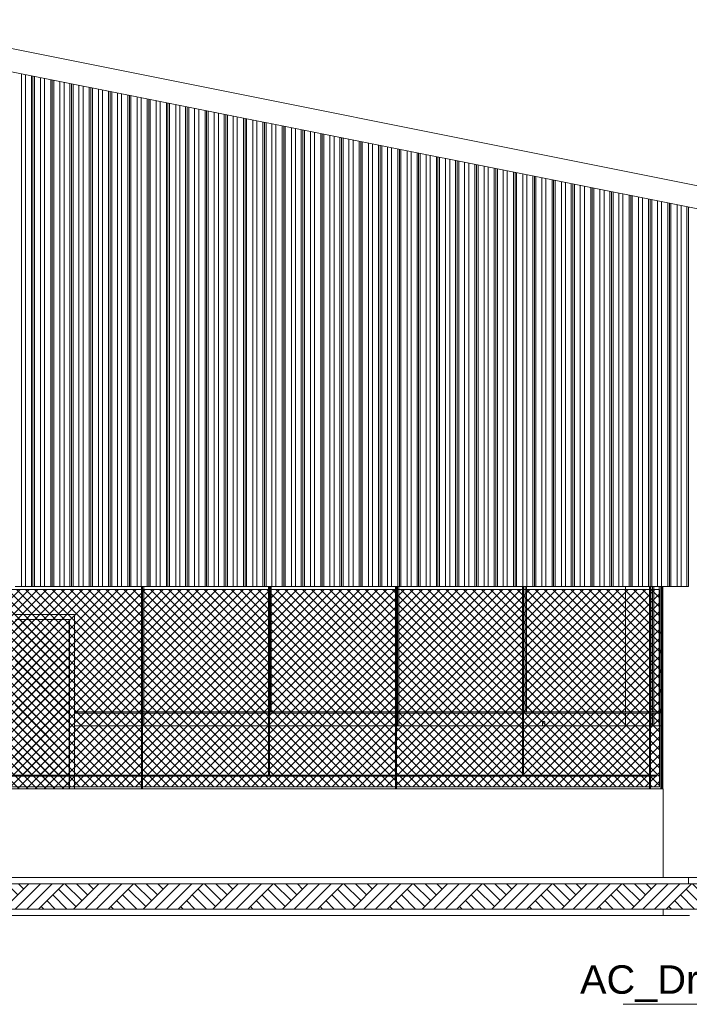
# Model space of a CAD drawing. Header units: millimetres. Extents: x 0 to 1917, y 0 to 847.
# Tile 219 of 230: x 1372 to 1478, y 370 to 526. Entities that reach past the tile are written whole.
import ezdxf
from ezdxf.enums import TextEntityAlignment as Align

# ---------------------------------------------------------------- set-up
doc = ezdxf.new("R2010")
doc.units = ezdxf.units.MM
doc.header["$MEASUREMENT"] = 0
doc.set_wipeout_variables(frame=1)
doc.linetypes.add('Linha Tracejada 2_1', pattern=[3, 2, -1])
doc.linetypes.add('Wipeout_Contour', pattern=[1000, 0, -1000])
for name, color, linetype in [('Cobertura.ARQ', 7, 'Continuous'), ('Interior - Mobiliário', 7, 'Continuous'), ('Laje.ARQ', 7, 'Continuous'), ('Linha & Trama.2D', 7, 'Continuous'), ('Parede.ARQ', 7, 'Continuous'), ('Pilar.ARQ', 7, 'Continuous')]:
    doc.layers.add(name, color=color, linetype=linetype)
doc.styles.add('GENERATED_STYLE_1', font='arial.ttf')
pattern_1 = [(45, (1148.7398, 390.1103), (-0.7071068, 0.7071068), []), (135, (1148.7398, 390.1103), (0.7071068, 0.7071068), [])]
pattern_2 = [(45, (1148.7398, 390.1103), (-0.7071068, 0.7071068), []), (135, (1148.7398, 390.1103), (0.7071068, 0.7071068), [])]
pattern_3 = [(45, (1148.7398, 390.1103), (-0.7071068, 0.7071068), []), (135, (1148.7398, 390.1103), (0.7071068, 0.7071068), [])]
pattern_4 = [(45, (1148.7398, 390.1103), (-0.7071068, 0.7071068), []), (135, (1148.7398, 390.1103), (0.7071068, 0.7071068), [])]

msp = doc.modelspace()

# ---------------------------------------------------------------- hatches: boundary and pattern name
at = {"layer": 'Interior - Mobiliário', "linetype": 'Continuous', "lineweight": 0}
h = msp.add_hatch(dxfattribs=at)
h.set_pattern_fill('GRELHA_5X5_DIAGONAL_0006', color=102, style=0, pattern_type=2)
h.set_pattern_definition(pattern_4)
h.paths.add_polyline_path([(1371.76, 430.91), (1371.76, 406.31), (1380.25, 406.31), (1380.25, 430.91)])
h = msp.add_hatch(dxfattribs=at)
h.set_pattern_fill('GRELHA_5X5_DIAGONAL_0006', color=102, style=0, pattern_type=2)
h.set_pattern_definition(pattern_4)
h.paths.add_polyline_path([(1371.76, 430.91), (1371.76, 406.31), (1380.25, 406.31), (1380.25, 430.91)])
h = msp.add_hatch(dxfattribs=at)
h.set_pattern_fill('GRELHA_5X5_DIAGONAL_0006', color=102, style=0, pattern_type=2)
h.set_pattern_definition(pattern_1)
h.paths.add_polyline_path([(1380.25, 406.31), (1380.29, 406.31), (1380.29, 430.91), (1380.25, 430.91)])
h = msp.add_hatch(dxfattribs=at)
h.set_pattern_fill('GRELHA_5X5_DIAGONAL_0006', color=102, style=0, pattern_type=2)
h.set_pattern_definition(pattern_1)
h.paths.add_polyline_path([(1380.25, 406.31), (1380.29, 406.31), (1380.29, 430.91), (1380.25, 430.91)])
h = msp.add_hatch(dxfattribs=at)
h.set_pattern_fill('GRELHA_5X5_DIAGONAL_0006', color=102, style=0, pattern_type=2)
h.set_pattern_definition(pattern_3)
h.paths.add_polyline_path([(1351.68, 404.11), (1380.25, 404.11), (1380.25, 406.11), (1351.68, 406.11)])
h = msp.add_hatch(dxfattribs=at)
h.set_pattern_fill('GRELHA_5X5_DIAGONAL_0006', color=102, style=0, pattern_type=2)
h.set_pattern_definition(pattern_3)
h.paths.add_polyline_path([(1351.68, 404.11), (1380.25, 404.11), (1380.25, 406.11), (1351.68, 406.11)])
h = msp.add_hatch(dxfattribs=at)
h.set_pattern_fill('GRELHA_5X5_DIAGONAL_0006', color=102, style=0, pattern_type=2)
h.set_pattern_definition(pattern_2)
h.paths.add_polyline_path([(1380.25, 404.11), (1380.29, 404.11), (1380.29, 406.11), (1380.25, 406.11)])
h = msp.add_hatch(dxfattribs=at)
h.set_pattern_fill('GRELHA_5X5_DIAGONAL_0006', color=102, style=0, pattern_type=2)
h.set_pattern_definition(pattern_2)
h.paths.add_polyline_path([(1380.25, 404.11), (1380.29, 404.11), (1380.29, 406.11), (1380.25, 406.11)])
at = {"layer": 'Linha & Trama.2D', "linetype": 'Continuous', "lineweight": 0}
h = msp.add_hatch(dxfattribs=at)
h.set_pattern_fill('GRELHA_5X5_DIAGONAL_0006', color=30, style=0, pattern_type=2)
h.set_pattern_definition([(45, (1148.7398, 390.1103), (-0.7071068, 0.7071068), []), (135, (1148.7398, 390.1103), (0.7071068, 0.7071068), [])])
h.paths.add_polyline_path([(1350.69, 404.42), (1473.62, 404.42), (1473.62, 435.65), (1350.69, 435.65)])

# ---------------------------------------------------------------- linework, layer by layer
at = {"color": 7, "linetype": 'Continuous', "lineweight": 0}
msp.add_line((1467.87, 370.04), (1526.76, 370.04), dxfattribs=at)
at = {"layer": 'Cobertura.ARQ', "color": 233, "linetype": 'Continuous', "lineweight": 0}
for p, q in [((1348.3, 525.78), (1496.6, 496.12)), ((1496.6, 492.45), (1348.3, 522.11))]:
    msp.add_line(p, q, dxfattribs=at)
at = {"layer": 'Interior - Mobiliário', "color": 102, "linetype": 'Continuous', "lineweight": 0}
for p, q in [((1372.68, 436.11), (1372.68, 517.23)), ((1373.33, 436.11), (1373.33, 517.1)), ((1374.25, 436.11), (1374.25, 516.92)), ((1374.51, 436.11), (1374.51, 516.87)), ((1374.77, 436.11), (1374.77, 516.82)), ((1375.68, 436.11), (1375.68, 516.63)), ((1376.33, 436.11), (1376.33, 516.5)), ((1377.32, 436.11), (1377.32, 516.31)), ((1377.56, 436.11), (1377.56, 516.26)), ((1377.8, 436.11), (1377.8, 516.21)), ((1378.78, 436.11), (1378.78, 516.01)), ((1379.43, 436.11), (1379.43, 515.88)), ((1380.35, 436.11), (1380.35, 515.7)), ((1380.61, 436.11), (1380.61, 515.65)), ((1380.87, 436.11), (1380.87, 515.6)), ((1381.78, 436.11), (1381.78, 515.41)), ((1382.43, 436.11), (1382.43, 515.28)), ((1383.42, 436.11), (1383.42, 515.09)), ((1383.66, 436.11), (1383.66, 515.04)), ((1383.9, 436.11), (1383.9, 514.99)), ((1384.88, 436.11), (1384.88, 514.79)), ((1385.53, 436.11), (1385.53, 514.66)), ((1386.45, 436.11), (1386.45, 514.48)), ((1386.71, 436.11), (1386.71, 514.43)), ((1386.97, 436.11), (1386.97, 514.38)), ((1387.88, 436.11), (1387.88, 514.19)), ((1388.53, 436.11), (1388.53, 514.06)), ((1389.52, 436.11), (1389.52, 513.87)), ((1389.76, 436.11), (1389.76, 513.82)), ((1390, 436.11), (1390, 513.77)), ((1390.98, 436.11), (1390.98, 513.57)), ((1391.63, 436.11), (1391.63, 513.44)), ((1392.55, 436.11), (1392.55, 513.26)), ((1392.81, 436.11), (1392.81, 513.21)), ((1393.07, 436.11), (1393.07, 513.16)), ((1393.98, 436.11), (1393.98, 512.97)), ((1394.63, 436.11), (1394.63, 512.84)), ((1395.62, 436.11), (1395.62, 512.65)), ((1395.86, 436.11), (1395.86, 512.6)), ((1396.1, 436.11), (1396.1, 512.55)), ((1397.08, 436.11), (1397.08, 512.35)), ((1397.73, 436.11), (1397.73, 512.22)), ((1398.65, 436.11), (1398.65, 512.04)), ((1398.91, 436.11), (1398.91, 511.99)), ((1399.17, 436.11), (1399.17, 511.94)), ((1400.08, 436.11), (1400.08, 511.75)), ((1400.73, 436.11), (1400.73, 511.62)), ((1401.72, 436.11), (1401.72, 511.43)), ((1401.96, 436.11), (1401.96, 511.38)), ((1402.2, 436.11), (1402.2, 511.33)), ((1403.18, 436.11), (1403.18, 511.13)), ((1403.83, 436.11), (1403.83, 511)), ((1404.75, 436.11), (1404.75, 510.82)), ((1405.01, 436.11), (1405.01, 510.77)), ((1405.27, 436.11), (1405.27, 510.72)), ((1406.18, 436.11), (1406.18, 510.53)), ((1406.83, 436.11), (1406.83, 510.4)), ((1407.82, 436.11), (1407.82, 510.21)), ((1408.06, 436.11), (1408.06, 510.16)), ((1408.3, 436.11), (1408.3, 510.11)), ((1409.28, 436.11), (1409.28, 509.91)), ((1409.93, 436.11), (1409.93, 509.78)), ((1410.85, 436.11), (1410.85, 509.6)), ((1411.11, 436.11), (1411.11, 509.55)), ((1411.37, 436.11), (1411.37, 509.5)), ((1412.28, 436.11), (1412.28, 509.31)), ((1412.93, 436.11), (1412.93, 509.18)), ((1413.92, 436.11), (1413.92, 508.99)), ((1414.16, 436.11), (1414.16, 508.94)), ((1414.4, 436.11), (1414.4, 508.89)), ((1415.38, 436.11), (1415.38, 508.69)), ((1416.03, 436.11), (1416.03, 508.56)), ((1416.95, 436.11), (1416.95, 508.38)), ((1417.21, 436.11), (1417.21, 508.33)), ((1417.47, 436.11), (1417.47, 508.28)), ((1418.38, 436.11), (1418.38, 508.09)), ((1419.03, 436.11), (1419.03, 507.96)), ((1420.02, 436.11), (1420.02, 507.77)), ((1420.26, 436.11), (1420.26, 507.72)), ((1420.5, 436.11), (1420.5, 507.67)), ((1421.48, 436.11), (1421.48, 507.47)), ((1422.13, 436.11), (1422.13, 507.34)), ((1423.05, 436.11), (1423.05, 507.16)), ((1423.31, 436.11), (1423.31, 507.11)), ((1423.57, 436.11), (1423.57, 507.06)), ((1424.48, 436.11), (1424.48, 506.87)), ((1425.13, 436.11), (1425.13, 506.74)), ((1426.12, 436.11), (1426.12, 506.55)), ((1426.36, 436.11), (1426.36, 506.5)), ((1426.6, 436.11), (1426.6, 506.45)), ((1427.58, 436.11), (1427.58, 506.25)), ((1428.23, 436.11), (1428.23, 506.12)), ((1429.15, 436.11), (1429.15, 505.94)), ((1429.41, 436.11), (1429.41, 505.89)), ((1429.67, 436.11), (1429.67, 505.84)), ((1430.58, 436.11), (1430.58, 505.65)), ((1431.23, 436.11), (1431.23, 505.52)), ((1432.22, 436.11), (1432.22, 505.33)), ((1432.46, 436.11), (1432.46, 505.28)), ((1432.7, 436.11), (1432.7, 505.23)), ((1433.68, 436.11), (1433.68, 505.03)), ((1434.33, 436.11), (1434.33, 504.9)), ((1435.25, 436.11), (1435.25, 504.72)), ((1435.51, 436.11), (1435.51, 504.67)), ((1435.77, 436.11), (1435.77, 504.62)), ((1436.68, 436.11), (1436.68, 504.43)), ((1437.33, 436.11), (1437.33, 504.3)), ((1438.32, 436.11), (1438.32, 504.11)), ((1438.56, 436.11), (1438.56, 504.06)), ((1438.8, 436.11), (1438.8, 504.01)), ((1439.78, 436.11), (1439.78, 503.81)), ((1440.43, 436.11), (1440.43, 503.68)), ((1441.35, 436.11), (1441.35, 503.5)), ((1441.61, 436.11), (1441.61, 503.45)), ((1441.87, 436.11), (1441.87, 503.4)), ((1442.78, 436.11), (1442.78, 503.21)), ((1443.43, 436.11), (1443.43, 503.08)), ((1444.42, 436.11), (1444.42, 502.89)), ((1444.66, 436.11), (1444.66, 502.84)), ((1444.9, 436.11), (1444.9, 502.79)), ((1445.88, 436.11), (1445.88, 502.59)), ((1446.53, 436.11), (1446.53, 502.46)), ((1447.45, 436.11), (1447.45, 502.28)), ((1447.71, 436.11), (1447.71, 502.23)), ((1447.97, 436.11), (1447.97, 502.18)), ((1448.88, 436.11), (1448.88, 501.99)), ((1449.53, 436.11), (1449.53, 501.86)), ((1450.52, 436.11), (1450.52, 501.67)), ((1450.76, 436.11), (1450.76, 501.62)), ((1451, 436.11), (1451, 501.57)), ((1451.98, 436.11), (1451.98, 501.37)), ((1452.63, 436.11), (1452.63, 501.24)), ((1453.55, 436.11), (1453.55, 501.06)), ((1453.81, 436.11), (1453.81, 501.01)), ((1454.07, 436.11), (1454.07, 500.96)), ((1454.98, 436.11), (1454.98, 500.77)), ((1455.63, 436.11), (1455.63, 500.64)), ((1456.62, 436.11), (1456.62, 500.45)), ((1456.86, 436.11), (1456.86, 500.4)), ((1457.1, 436.11), (1457.1, 500.35)), ((1458.08, 436.11), (1458.08, 500.15)), ((1458.73, 436.11), (1458.73, 500.02)), ((1459.65, 436.11), (1459.65, 499.84)), ((1459.91, 436.11), (1459.91, 499.79)), ((1460.17, 436.11), (1460.17, 499.74)), ((1461.08, 436.11), (1461.08, 499.55)), ((1461.73, 436.11), (1461.73, 499.42)), ((1462.72, 436.11), (1462.72, 499.23)), ((1462.96, 436.11), (1462.96, 499.18)), ((1463.2, 436.11), (1463.2, 499.13)), ((1464.18, 436.11), (1464.18, 498.93)), ((1464.83, 436.11), (1464.83, 498.8)), ((1465.75, 436.11), (1465.75, 498.62)), ((1466.01, 436.11), (1466.01, 498.57)), ((1466.27, 436.11), (1466.27, 498.52)), ((1467.18, 436.11), (1467.18, 498.33)), ((1467.83, 436.11), (1467.83, 498.2)), ((1468.82, 436.11), (1468.82, 498.01)), ((1469.06, 436.11), (1469.06, 497.96)), ((1469.3, 436.11), (1469.3, 497.91)), ((1470.28, 436.11), (1470.28, 497.71)), ((1470.93, 436.11), (1470.93, 497.58)), ((1471.85, 436.11), (1471.85, 497.4)), ((1472.11, 436.11), (1472.11, 497.35)), ((1472.37, 436.11), (1472.37, 497.3)), ((1473.28, 436.11), (1473.28, 497.11)), ((1473.93, 436.11), (1473.93, 496.98)), ((1474.92, 436.11), (1474.92, 496.79)), ((1475.16, 436.11), (1475.16, 496.74)), ((1475.4, 436.11), (1475.4, 496.69)), ((1476.38, 436.11), (1476.38, 496.49)), ((1477.03, 436.11), (1477.03, 496.36)), ((1477.95, 436.11), (1477.95, 496.18)), ((1478.21, 436.11), (1478.21, 496.13)), ((1372.68, 436.11), (1371.7, 436.11)), ((1373.33, 436.11), (1372.68, 436.11)), ((1374.25, 436.11), (1373.33, 436.11)), ((1374.51, 436.11), (1374.25, 436.11)), ((1374.77, 436.11), (1374.51, 436.11)), ((1375.68, 436.11), (1374.77, 436.11)), ((1376.33, 436.11), (1375.68, 436.11)), ((1377.32, 436.11), (1376.33, 436.11)), ((1377.56, 436.11), (1377.32, 436.11)), ((1377.8, 436.11), (1377.56, 436.11)), ((1378.78, 436.11), (1377.8, 436.11)), ((1379.43, 436.11), (1378.78, 436.11)), ((1380.35, 436.11), (1379.43, 436.11)), ((1380.61, 436.11), (1380.35, 436.11)), ((1380.87, 436.11), (1380.61, 436.11)), ((1381.78, 436.11), (1380.87, 436.11)), ((1382.43, 436.11), (1381.78, 436.11)), ((1383.42, 436.11), (1382.43, 436.11)), ((1383.66, 436.11), (1383.42, 436.11)), ((1383.9, 436.11), (1383.66, 436.11)), ((1384.88, 436.11), (1383.9, 436.11)), ((1385.53, 436.11), (1384.88, 436.11)), ((1386.45, 436.11), (1385.53, 436.11)), ((1386.71, 436.11), (1386.45, 436.11)), ((1386.97, 436.11), (1386.71, 436.11)), ((1387.88, 436.11), (1386.97, 436.11)), ((1388.53, 436.11), (1387.88, 436.11)), ((1389.52, 436.11), (1388.53, 436.11)), ((1389.76, 436.11), (1389.52, 436.11)), ((1390, 436.11), (1389.76, 436.11)), ((1390.98, 436.11), (1390, 436.11)), ((1391.63, 436.11), (1390.98, 436.11)), ((1392.55, 436.11), (1391.63, 436.11)), ((1392.81, 436.11), (1392.55, 436.11)), ((1393.07, 436.11), (1392.81, 436.11)), ((1393.98, 436.11), (1393.07, 436.11)), ((1394.63, 436.11), (1393.98, 436.11)), ((1395.62, 436.11), (1394.63, 436.11)), ((1395.86, 436.11), (1395.62, 436.11)), ((1396.1, 436.11), (1395.86, 436.11)), ((1397.08, 436.11), (1396.1, 436.11)), ((1397.73, 436.11), (1397.08, 436.11)), ((1398.65, 436.11), (1397.73, 436.11)), ((1398.91, 436.11), (1398.65, 436.11)), ((1399.17, 436.11), (1398.91, 436.11)), ((1400.08, 436.11), (1399.17, 436.11)), ((1400.73, 436.11), (1400.08, 436.11)), ((1401.72, 436.11), (1400.73, 436.11)), ((1401.96, 436.11), (1401.72, 436.11)), ((1402.2, 436.11), (1401.96, 436.11)), ((1403.18, 436.11), (1402.2, 436.11)), ((1403.83, 436.11), (1403.18, 436.11)), ((1404.75, 436.11), (1403.83, 436.11)), ((1405.01, 436.11), (1404.75, 436.11)), ((1405.27, 436.11), (1405.01, 436.11)), ((1406.18, 436.11), (1405.27, 436.11)), ((1406.83, 436.11), (1406.18, 436.11)), ((1407.82, 436.11), (1406.83, 436.11)), ((1408.06, 436.11), (1407.82, 436.11)), ((1408.3, 436.11), (1408.06, 436.11)), ((1409.28, 436.11), (1408.3, 436.11)), ((1409.93, 436.11), (1409.28, 436.11)), ((1410.85, 436.11), (1409.93, 436.11)), ((1411.11, 436.11), (1410.85, 436.11)), ((1411.37, 436.11), (1411.11, 436.11)), ((1412.28, 436.11), (1411.37, 436.11)), ((1412.93, 436.11), (1412.28, 436.11)), ((1413.92, 436.11), (1412.93, 436.11)), ((1414.16, 436.11), (1413.92, 436.11)), ((1414.4, 436.11), (1414.16, 436.11)), ((1415.38, 436.11), (1414.4, 436.11)), ((1416.03, 436.11), (1415.38, 436.11)), ((1416.95, 436.11), (1416.03, 436.11)), ((1417.21, 436.11), (1416.95, 436.11)), ((1417.47, 436.11), (1417.21, 436.11)), ((1418.38, 436.11), (1417.47, 436.11)), ((1419.03, 436.11), (1418.38, 436.11)), ((1420.02, 436.11), (1419.03, 436.11)), ((1420.26, 436.11), (1420.02, 436.11)), ((1420.5, 436.11), (1420.26, 436.11)), ((1421.48, 436.11), (1420.5, 436.11)), ((1422.13, 436.11), (1421.48, 436.11)), ((1423.05, 436.11), (1422.13, 436.11)), ((1423.31, 436.11), (1423.05, 436.11)), ((1423.57, 436.11), (1423.31, 436.11)), ((1424.48, 436.11), (1423.57, 436.11)), ((1425.13, 436.11), (1424.48, 436.11)), ((1426.12, 436.11), (1425.13, 436.11)), ((1426.36, 436.11), (1426.12, 436.11)), ((1426.6, 436.11), (1426.36, 436.11)), ((1427.58, 436.11), (1426.6, 436.11)), ((1428.23, 436.11), (1427.58, 436.11)), ((1429.15, 436.11), (1428.23, 436.11)), ((1429.41, 436.11), (1429.15, 436.11)), ((1429.67, 436.11), (1429.41, 436.11)), ((1430.58, 436.11), (1429.67, 436.11)), ((1431.23, 436.11), (1430.58, 436.11)), ((1432.22, 436.11), (1431.23, 436.11)), ((1432.46, 436.11), (1432.22, 436.11)), ((1432.7, 436.11), (1432.46, 436.11)), ((1433.68, 436.11), (1432.7, 436.11)), ((1434.33, 436.11), (1433.68, 436.11)), ((1435.25, 436.11), (1434.33, 436.11)), ((1435.51, 436.11), (1435.25, 436.11)), ((1435.77, 436.11), (1435.51, 436.11)), ((1436.68, 436.11), (1435.77, 436.11)), ((1437.33, 436.11), (1436.68, 436.11)), ((1438.32, 436.11), (1437.33, 436.11)), ((1438.56, 436.11), (1438.32, 436.11)), ((1438.8, 436.11), (1438.56, 436.11)), ((1439.78, 436.11), (1438.8, 436.11)), ((1440.43, 436.11), (1439.78, 436.11)), ((1441.35, 436.11), (1440.43, 436.11)), ((1441.61, 436.11), (1441.35, 436.11)), ((1441.87, 436.11), (1441.61, 436.11)), ((1442.78, 436.11), (1441.87, 436.11)), ((1443.43, 436.11), (1442.78, 436.11)), ((1444.42, 436.11), (1443.43, 436.11)), ((1444.66, 436.11), (1444.42, 436.11)), ((1444.9, 436.11), (1444.66, 436.11)), ((1445.88, 436.11), (1444.9, 436.11)), ((1446.53, 436.11), (1445.88, 436.11)), ((1447.45, 436.11), (1446.53, 436.11)), ((1447.71, 436.11), (1447.45, 436.11)), ((1447.97, 436.11), (1447.71, 436.11)), ((1448.88, 436.11), (1447.97, 436.11)), ((1449.53, 436.11), (1448.88, 436.11)), ((1450.52, 436.11), (1449.53, 436.11)), ((1450.76, 436.11), (1450.52, 436.11)), ((1451, 436.11), (1450.76, 436.11)), ((1451.98, 436.11), (1451, 436.11)), ((1452.63, 436.11), (1451.98, 436.11)), ((1453.55, 436.11), (1452.63, 436.11)), ((1453.81, 436.11), (1453.55, 436.11)), ((1454.07, 436.11), (1453.81, 436.11)), ((1454.98, 436.11), (1454.07, 436.11)), ((1455.63, 436.11), (1454.98, 436.11)), ((1456.62, 436.11), (1455.63, 436.11)), ((1456.86, 436.11), (1456.62, 436.11)), ((1457.1, 436.11), (1456.86, 436.11)), ((1458.08, 436.11), (1457.1, 436.11)), ((1458.73, 436.11), (1458.08, 436.11)), ((1459.65, 436.11), (1458.73, 436.11)), ((1459.91, 436.11), (1459.65, 436.11)), ((1460.17, 436.11), (1459.91, 436.11)), ((1461.08, 436.11), (1460.17, 436.11)), ((1461.73, 436.11), (1461.08, 436.11)), ((1462.72, 436.11), (1461.73, 436.11)), ((1462.96, 436.11), (1462.72, 436.11)), ((1463.2, 436.11), (1462.96, 436.11)), ((1464.18, 436.11), (1463.2, 436.11)), ((1464.83, 436.11), (1464.18, 436.11)), ((1465.75, 436.11), (1464.83, 436.11)), ((1466.01, 436.11), (1465.75, 436.11)), ((1466.27, 436.11), (1466.01, 436.11)), ((1467.18, 436.11), (1466.27, 436.11)), ((1467.83, 436.11), (1467.18, 436.11)), ((1468.82, 436.11), (1467.83, 436.11)), ((1469.06, 436.11), (1468.82, 436.11)), ((1469.3, 436.11), (1469.06, 436.11)), ((1470.28, 436.11), (1469.3, 436.11)), ((1470.93, 436.11), (1470.28, 436.11)), ((1471.85, 436.11), (1470.93, 436.11)), ((1472.11, 436.11), (1471.85, 436.11)), ((1472.37, 436.11), (1472.11, 436.11)), ((1473.28, 436.11), (1472.37, 436.11)), ((1473.93, 436.11), (1473.28, 436.11)), ((1474.92, 436.11), (1473.93, 436.11)), ((1475.16, 436.11), (1474.92, 436.11)), ((1475.4, 436.11), (1475.16, 436.11)), ((1476.38, 436.11), (1475.4, 436.11)), ((1477.03, 436.11), (1476.38, 436.11)), ((1477.95, 436.11), (1477.03, 436.11)), ((1478.21, 436.11), (1477.95, 436.11)), ((1371.76, 431.71), (1379.47, 431.71)), ((1379.47, 431.71), (1381.07, 431.71)), ((1381.07, 431.71), (1381.07, 430.11)), ((1371.76, 430.91), (1380.25, 430.91)), ((1380.25, 430.91), (1380.25, 406.31)), ((1380.25, 430.91), (1380.29, 430.91)), ((1380.29, 430.91), (1380.29, 406.31)), ((1381.07, 430.11), (1381.07, 406.31)), ((1380.25, 406.11), (1380.25, 404.11)), ((1380.29, 406.11), (1380.29, 404.11)), ((1381.07, 406.11), (1381.07, 404.11))]:
    msp.add_line(p, q, dxfattribs=at)
at = {"layer": 'Interior - Mobiliário', "color": 124, "linetype": 'Continuous', "lineweight": 0}
for p, q in [((1391.65, 406.31), (1391.65, 436.11)), ((1391.85, 406.31), (1391.85, 436.11)), ((1392.02, 416.31), (1392.02, 436.11)), ((1411.74, 406.31), (1411.74, 436.11)), ((1411.94, 406.31), (1411.94, 436.11)), ((1412, 416.31), (1412, 436.11)), ((1412.2, 416.31), (1412.2, 436.11)), ((1431.83, 406.31), (1431.83, 436.11)), ((1432.03, 406.31), (1432.03, 436.11)), ((1432.17, 416.31), (1432.17, 436.11)), ((1432.37, 416.31), (1432.37, 436.11)), ((1451.91, 406.31), (1451.91, 436.11)), ((1452.11, 406.31), (1452.11, 436.11)), ((1452.35, 416.31), (1452.35, 436.11)), ((1452.55, 416.31), (1452.55, 436.11)), ((1472, 406.31), (1472, 436.11)), ((1472.2, 406.31), (1472.2, 436.11)), ((1472.52, 416.31), (1472.52, 436.11)), ((1472.72, 416.31), (1472.72, 436.11)), ((1381.07, 416.31), (1391.65, 416.31)), ((1381.07, 416.11), (1391.65, 416.11)), ((1391.85, 416.31), (1411.74, 416.31)), ((1391.85, 416.11), (1411.74, 416.11)), ((1392.02, 414.11), (1392.02, 416.11)), ((1411.94, 416.31), (1431.83, 416.31)), ((1411.94, 416.11), (1431.83, 416.11)), ((1432.03, 416.31), (1451.91, 416.31)), ((1432.03, 416.11), (1451.91, 416.11)), ((1432.17, 414.11), (1432.17, 416.11)), ((1432.37, 414.11), (1432.37, 416.11)), ((1452.11, 416.31), (1472, 416.31)), ((1452.11, 416.11), (1472, 416.11)), ((1472.2, 416.31), (1473.67, 416.31)), ((1472.2, 416.11), (1473.67, 416.11)), ((1472.52, 414.11), (1472.52, 416.11)), ((1472.72, 414.11), (1472.72, 416.11)), ((1473.67, 416.11), (1473.67, 416.31)), ((1350.52, 406.31), (1473.16, 406.31)), ((1350.52, 406.11), (1473.16, 406.11)), ((1391.65, 404.11), (1391.65, 406.11)), ((1391.85, 404.11), (1391.85, 406.11)), ((1431.83, 404.11), (1431.83, 406.11)), ((1432.03, 404.11), (1432.03, 406.11)), ((1472, 404.11), (1472, 406.11)), ((1472.2, 404.11), (1472.2, 406.11)), ((1473.16, 406.11), (1473.16, 406.31))]:
    msp.add_line(p, q, dxfattribs=at)
at = {"layer": 'Interior - Mobiliário', "color": 6, "linetype": 'Continuous', "lineweight": 0}
for p, q in [((1455.12, 414.63), (1455.14, 414.72)), ((1455.12, 414.6), (1455.12, 414.63)), ((1455.12, 414.51), (1455.12, 414.6)), ((1455.12, 414.38), (1455.12, 414.51)), ((1455.12, 414.21), (1455.12, 414.38)), ((1455.14, 414.72), (1455.2, 414.78)), ((1455.2, 414.78), (1455.29, 414.81)), ((1455.29, 414.81), (1455.38, 414.79)), ((1455.38, 414.79), (1455.45, 414.72)), ((1455.45, 414.72), (1455.48, 414.63)), ((1455.48, 414.6), (1455.48, 414.63)), ((1455.48, 414.52), (1455.48, 414.6)), ((1455.48, 414.39), (1455.48, 414.52)), ((1455.48, 414.21), (1455.48, 414.39)), ((1455.12, 414.11), (1455.12, 414.21)), ((1455.48, 414.11), (1455.48, 414.21))]:
    msp.add_line(p, q, dxfattribs=at)
at = {"layer": 'Laje.ARQ', "color": 111, "linetype": 'Continuous', "lineweight": 0}
for p, q in [((1474.21, 390.11), (1478.21, 390.11)), ((1478.21, 390.11), (1518.7, 390.11))]:
    msp.add_line(p, q, dxfattribs=at)
at = {"layer": 'Linha & Trama.2D', "color": 8, "linetype": 'Continuous', "lineweight": 0}
for p, q in [((1473.62, 435.65), (1350.69, 435.65)), ((1473.62, 404.42), (1473.62, 435.65)), ((1350.69, 404.42), (1473.62, 404.42))]:
    msp.add_line(p, q, dxfattribs=at)
at = {"layer": 'Parede.ARQ', "color": 30, "linetype": 'Continuous', "lineweight": 0}
for p, q in [((1473.54, 436.11), (1473.54, 416.31)), ((1473.83, 428.98), (1473.54, 428.69)), ((1473.83, 428.96), (1473.54, 428.66)), ((1473.54, 425.84), (1473.83, 426.13)), ((1473.83, 425.87), (1473.54, 425.58)), ((1473.83, 425.85), (1473.54, 425.55)), ((1473.54, 422.72), (1473.83, 423.02)), ((1473.83, 422.76), (1473.54, 422.47)), ((1473.83, 422.74), (1473.54, 422.44)), ((1473.54, 419.61), (1473.83, 419.91)), ((1473.83, 419.65), (1473.54, 419.36)), ((1473.83, 419.62), (1473.54, 419.33)), ((1473.54, 416.5), (1473.83, 416.8)), ((1473.54, 416.11), (1473.54, 414.11)), ((1473.83, 416.54), (1473.6, 416.31)), ((1473.83, 416.51), (1473.63, 416.31))]:
    msp.add_line(p, q, dxfattribs=at)
at = {"layer": 'Parede.ARQ', "color": 7, "linetype": 'Continuous', "lineweight": 0}
for p, q in [((1391.65, 414.11), (1381.07, 414.11)), ((1411.74, 414.11), (1391.85, 414.11)), ((1431.83, 414.11), (1411.94, 414.11)), ((1451.91, 414.11), (1432.03, 414.11)), ((1472, 414.11), (1452.11, 414.11)), ((1473.83, 414.11), (1472.2, 414.11)), ((1474.21, 404.11), (1222.21, 404.11)), ((1474.21, 390.11), (1474.21, 404.11)), ((1222.21, 390.11), (1474.21, 390.11)), ((1474.21, 384.11), (1218.21, 384.11))]:
    msp.add_line(p, q, dxfattribs=at)
at = {"layer": 'Parede.ARQ', "color": 151, "linetype": 'Linha Tracejada 2_1', "lineweight": 0}
msp.add_line((1191.11, 390.11), (1533.7, 390.11), dxfattribs=at)
at = {"layer": 'Pilar.ARQ', "color": 20, "linetype": 'Continuous', "lineweight": 0}
for p, q in [((1478.21, 496.11), (1478.3, 496.11)), ((1468.22, 416.31), (1468.22, 436.11)), ((1472.22, 416.31), (1472.22, 436.11)), ((1473.83, 404.11), (1473.83, 436.11)), ((1473.88, 404.11), (1473.88, 436.11)), ((1473.96, 404.11), (1473.96, 436.11)), ((1474.04, 404.11), (1474.04, 436.11)), ((1474.11, 404.11), (1474.11, 436.11)), ((1468.22, 414.11), (1468.22, 416.11)), ((1472.22, 414.11), (1472.22, 416.11)), ((1474.21, 384.11), (1478.34, 384.11))]:
    msp.add_line(p, q, dxfattribs=at)

# ---------------------------------------------------------------- texts
at = {"color": 7, "lineweight": 0, "style": 'GENERATED_STYLE_1'}
msp.add_attdef('AC_DrawingName', text='Elevação', height=4.5, dxfattribs=at).set_placement((1487.06, 376.21), align=Align.TOP_CENTER)

# ---------------------------------------------------------------- wipeouts: each hides what was drawn before it
at = {"color": 254, "linetype": 'Wipeout_Contour', "lineweight": 0, "ltscale": 5690.937953}
msp.add_wipeout([(1218.21, 389.11), (1218.21, 385.11), (1518.7, 385.11), (1518.7, 389.11)], dxfattribs=at).dxf.layer = 'Laje.ARQ'

# ---------------------------------------------------------------- next in the draw order: hatches: boundary and pattern name
at = {"layer": 'Laje.ARQ', "linetype": 'Continuous', "lineweight": 0}
h = msp.add_hatch(dxfattribs=at)
h.set_pattern_fill('TERRA_0006', color=42, style=0, pattern_type=2)
h.set_pattern_definition([(45, (1148.7398, 390.1103), (-2.757716, 2.757716), []), (45, (1147.8205, 391.0295), (-5.51543, 5.51543), []), (45, (1146.901, 391.949), (-5.51543, 5.51543), []), (135, (1145.982, 392.868), (0.919239, 0.919239), [3.9, -3.9])])
h.paths.add_polyline_path([(1218.21, 389.11), (1218.21, 385.11), (1518.7, 385.11), (1518.7, 389.11)])

# ---------------------------------------------------------------- next in the draw order: linework, layer by layer
at = {"layer": 'Laje.ARQ', "color": 111, "linetype": 'Continuous', "lineweight": 0}
msp.add_line((1478.21, 389.11), (1478.21, 390.11), dxfattribs=at)
at = {"layer": 'Laje.ARQ', "color": 93, "linetype": 'Continuous', "lineweight": 0}
for p, q in [((1518.7, 389.11), (1218.21, 389.11)), ((1518.7, 385.11), (1218.21, 385.11))]:
    msp.add_line(p, q, dxfattribs=at)
at = {"layer": 'Parede.ARQ', "color": 7, "linetype": 'Continuous', "lineweight": 0}
msp.add_line((1474.21, 384.11), (1474.21, 385.11), dxfattribs=at)

doc.saveas('drawing.dxf')
